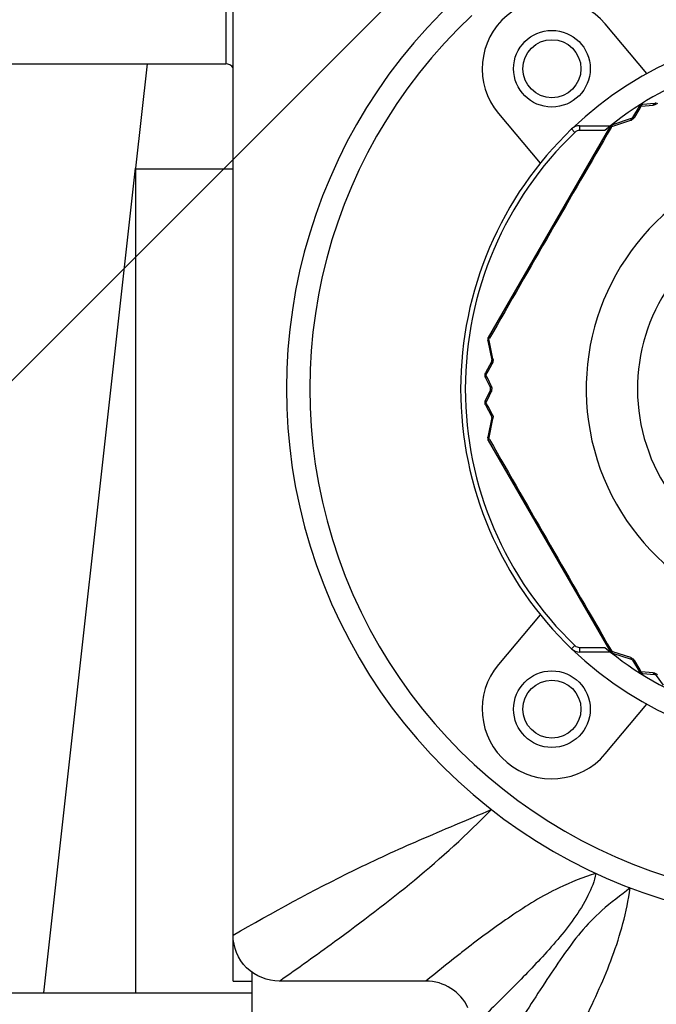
# Model space of a CAD drawing. Header units: millimetres. Extents: x 28 to 5852, y 59 to 4130.
# Tile 6 of 29: x 1663 to 1690, y 1301 to 1344. Entities that reach past the tile are written whole.
import ezdxf

# ---------------------------------------------------------------- set-up
doc = ezdxf.new("R2010")
doc.units = ezdxf.units.MM
for name, color, linetype in [('CABLE_PBL153', 7, 'Continuous'), ('COVER_J_ABL150', 7, 'Continuous'), ('COVER_J_PBL151', 7, 'Continuous'), ('FLANGE_B_PBL149', 7, 'Continuous'), ('new_view_15_VBL148', 7, 'Continuous'), ('PLATE_J_PBL152', 7, 'Continuous')]:
    doc.layers.add(name, color=color, linetype=linetype)

# ---------------------------------------------------------------- blocks, each defined once
blk = doc.blocks.new('FLANGE_B_PBL149', base_point=(688.76, 844.995))
at = {"layer": 'FLANGE_B_PBL149', "color": 2}
for p, q in [((663.143, 886.495), (663.143, 849.995)), ((659.76, 849.995), (659.26, 845.496))]:
    blk.add_line(p, q, dxfattribs=at)
at = {"layer": 'FLANGE_B_PBL149', "color": 7}
for p, q in [((630.76, 849.995), (663.143, 849.995)), ((655.31, 809.995), (659.26, 845.496)), ((659.26, 845.496), (659.26, 809.995)), ((659.26, 845.474), (663.46, 845.474)), ((615.26, 809.995), (664.26, 809.995))]:
    blk.add_line(p, q, dxfattribs=at)
blk.add_open_spline([(663.467, 849.826), (663.386, 849.917), (663.265, 849.995), (663.143, 849.995)], degree=3, dxfattribs=at)
blk = doc.blocks.new('COVER_J_PBL151', base_point=(688.76, 844.495))
at = {"layer": 'COVER_J_PBL151', "color": 7}
for p, q in [((663.46, 812.473), (663.46, 871.498)), ((681.283, 849.572), (679.488, 851.712)), ((674.891, 847.855), (676.687, 845.716)), ((676.687, 826.274), (674.891, 824.134)), ((679.488, 820.278), (681.283, 822.417)), ((671.766, 810.495), (665.452, 810.495))]:
    blk.add_line(p, q, dxfattribs=at)
at = {"layer": 'COVER_J_PBL151', "color": 2}
blk.add_line((673.593, 811.951), (673.588, 811.947), dxfattribs=at)
blk.add_line((673.593, 811.951), (673.588, 811.947), dxfattribs=at)
at = {"layer": 'COVER_J_PBL151', "color": 7}
for centre in [(677.19, 849.784), (677.19, 822.206)]:
    blk.add_circle(centre, 1.65, dxfattribs=at)
for centre, radius, start, end in [((688.76, 835.995), 23, 133.0296, 46.9704), ((677.19, 849.784), 3, 40, 220), ((688.76, 835.995), 15.5, 46.2398, 133.7201), ((688.76, 835.995), 15.5, 226.2343, 313.7201), ((677.19, 822.206), 3, 140, 320), ((671.768, 808.502), 1.992, 25.0013, 90.0521)]:
    blk.add_arc(centre, radius, start, end, dxfattribs=at)
at = {"layer": 'COVER_J_PBL151', "color": 2}
blk.add_arc((688.76, 835.995), 22, 133.0296, 46.9703, dxfattribs=at)
at = {"layer": 'COVER_J_PBL151', "color": 7}
for points, knots in [([(663.46, 812.473), (665.17, 813.457), (667.804, 814.9), (671.557, 816.62), (673.549, 817.44), (674.586, 817.881)], [0, 0, 0, 0, 0.478034, 0.726898, 1, 1, 1, 1]), ([(665.452, 810.495), (664.945, 810.495), (663.886, 810.909), (663.46, 811.967), (663.46, 812.473)], [0, 0, 0, 0, 0.500174, 1, 1, 1, 1])]:
    blk.add_open_spline(points, degree=3, knots=knots, dxfattribs=at)
at = {"layer": 'COVER_J_PBL151', "color": 2}
for points, knots in [([(665.452, 810.495), (666.25, 811.056), (668.221, 812.463), (671.351, 814.827), (673.538, 816.811), (674.586, 817.881)], [0, 0, 0, 0, 0.248738, 0.617965, 1, 1, 1, 1]), ([(679.081, 815.131), (678.54, 814.964), (677.262, 814.462), (675.446, 813.341), (674.194, 812.413), (673.593, 811.951)], [0, 0, 0, 0, 0.266287, 0.643101, 1, 1, 1, 1]), ([(679.081, 815.131), (679.026, 814.798), (678.744, 814.116), (677.961, 812.859), (676.732, 811.462), (675.238, 809.934), (674.247, 808.97), (673.76, 808.502)], [0, 0, 0, 0, 0.11756, 0.253149, 0.517248, 0.764195, 1, 1, 1, 1]), ([(680.564, 814.504), (680.149, 814.189), (679.378, 813.621), (678.407, 812.612), (677.627, 811.537), (676.868, 810.405), (676.104, 809.22), (675.065, 807.578), (674.284, 806.329), (673.76, 805.489)], [0, 0, 0, 0, 0.137526, 0.252068, 0.367282, 0.487385, 0.611618, 0.738986, 1, 1, 1, 1]), ([(675.738, 803.495), (676.238, 804.377), (677.22, 806.137), (678.389, 808.362), (679.24, 810.165), (679.812, 811.543), (680.282, 812.987), (680.481, 813.99), (680.564, 814.504)], [0, 0, 0, 0, 0.251694, 0.500474, 0.623736, 0.746622, 0.870612, 1, 1, 1, 1]), ([(673.588, 811.947), (673.432, 811.827), (672.819, 811.35), (672.214, 810.863), (671.766, 810.495)], [0, 0, 0, 0, 0.253291, 1, 1, 1, 1])]:
    blk.add_open_spline(points, degree=3, knots=knots, dxfattribs=at)
blk = doc.blocks.new('PLATE_J_PBL152', base_point=(688.76, 844.495))
at = {"layer": 'PLATE_J_PBL152', "color": 7}
for p, q in [((663.46, 810.495), (663.46, 812.473)), ((663.46, 810.495), (664.26, 810.495)), ((664.26, 810.495), (664.26, 805.495))]:
    blk.add_line(p, q, dxfattribs=at)
at = {"layer": 'PLATE_J_PBL152', "color": 2}
blk.add_line((664.26, 810.907), (664.26, 810.495), dxfattribs=at)
at = {"layer": 'PLATE_J_PBL152', "color": 7}
for centre in [(677.19, 849.784), (677.19, 822.206)]:
    blk.add_circle(centre, 1.25, dxfattribs=at)
blk = doc.blocks.new('CABLE_PBL153', base_point=(688.76, 835.495))
at = {"layer": 'CABLE_PBL153', "color": 7}
for p, q in [((680.943, 848.152), (680.665, 847.681)), ((681.612, 848.289), (681.1, 848.249)), ((680.61, 847.637), (679.797, 847.368)), ((679.686, 847.278), (674.451, 838.211)), ((678.384, 847.327), (679.714, 847.327)), ((674.428, 838.07), (674.603, 837.232)), ((674.592, 837.162), (674.323, 836.685)), ((674.317, 836.501), (674.539, 836.038)), ((674.539, 835.952), (674.317, 835.489)), ((674.323, 835.304), (674.592, 834.828)), ((674.603, 834.758), (674.428, 833.919)), ((674.451, 833.778), (679.686, 824.711)), ((679.714, 824.662), (678.384, 824.662)), ((679.797, 824.621), (680.61, 824.353)), ((680.665, 824.309), (680.943, 823.838)), ((681.1, 823.74), (681.612, 823.701)), ((681.687, 823.658), (681.977, 823.234))]:
    blk.add_line(p, q, dxfattribs=at)
at = {"layer": 'CABLE_PBL153', "color": 2}
for p, q in [((680.754, 847.7), (680.943, 848.017)), ((680.943, 848.017), (681.037, 848.174)), ((681.037, 848.174), (681.208, 848.188)), ((681.208, 848.188), (681.552, 848.216)), ((678.038, 847.188), (678.177, 847.044)), ((678.384, 847.327), (678.384, 847.127)), ((679.737, 847.328), (679.733, 847.333)), ((679.741, 847.248), (679.768, 847.294)), ((679.768, 847.294), (679.816, 847.31)), ((679.816, 847.31), (680.588, 847.567)), ((679.469, 847.127), (678.384, 847.127)), ((674.479, 838.133), (674.505, 838.179)), ((674.489, 838.083), (674.479, 838.133)), ((674.652, 837.286), (674.489, 838.083)), ((674.44, 836.753), (674.62, 837.075)), ((674.351, 836.593), (674.44, 836.753)), ((674.424, 836.438), (674.351, 836.593)), ((674.572, 836.126), (674.424, 836.438)), ((674.424, 835.552), (674.572, 835.864)), ((674.351, 835.396), (674.424, 835.552)), ((674.44, 835.236), (674.351, 835.396)), ((674.62, 834.915), (674.44, 835.236)), ((674.489, 833.907), (674.652, 834.704)), ((674.479, 833.857), (674.489, 833.907)), ((674.505, 833.811), (674.479, 833.857)), ((678.038, 824.801), (678.177, 824.946)), ((678.384, 824.862), (679.469, 824.862)), ((678.384, 824.862), (678.384, 824.662)), ((679.768, 824.696), (679.741, 824.742)), ((679.816, 824.68), (679.768, 824.696)), ((680.588, 824.423), (679.816, 824.68)), ((679.737, 824.661), (679.733, 824.657)), ((680.943, 823.973), (680.754, 824.289)), ((681.037, 823.815), (680.943, 823.973)), ((681.208, 823.801), (681.037, 823.815)), ((681.553, 823.774), (681.208, 823.801))]:
    blk.add_line(p, q, dxfattribs=at)
at = {"layer": 'CABLE_PBL153', "color": 7}
for centre, radius, start, end in [((688.76, 835.995), 14.5, 90.079, 129.8465), ((681.116, 848.05), 0.2, 94.3915, 149.4213), ((681.604, 848.388), 0.1, 274.3915, 325.6085), ((680.579, 847.732), 0.1, 288.2393, 329.5221), ((688.76, 835.995), 15.5, 133.7659, 226.2341), ((678.384, 846.827), 0.5, 90, 133.7659), ((679.859, 847.178), 0.2, 108.1987, 150), ((674.624, 838.111), 0.2, 150, 191.8038), ((674.505, 837.211), 0.1, 330.476, 11.7604), ((674.498, 836.587), 0.2, 150.5787, 205.6081), ((674.449, 835.995), 0.1, 334.3915, 25.6092), ((674.498, 835.402), 0.2, 154.3915, 209.4217), ((674.505, 834.778), 0.1, 348.2393, 29.5236), ((674.624, 833.878), 0.2, 168.2393, 210), ((678.384, 825.162), 0.5, 226.2341, 270), ((688.76, 835.995), 14.5, 230.1535, 269.921), ((679.859, 824.811), 0.2, 210, 251.7612), ((680.579, 824.258), 0.1, 30.478, 71.7604), ((681.116, 823.94), 0.2, 210.5787, 265.6081), ((681.604, 823.601), 0.1, 34.3915, 85.6093)]:
    blk.add_arc(centre, radius, start, end, dxfattribs=at)
at = {"layer": 'CABLE_PBL153', "color": 2}
for centre, radius, start, end in [((680.489, 847.859), 0.309, 288.6176, 297.856), ((680.487, 847.865), 0.315, 297.7972, 301.6066), ((1891.303, 141.706), 1402.024, 149.78603, 150.213969), ((688.76, 835.995), 15.3, 133.7659, 226.2341), ((678.384, 846.827), 0.3, 90, 133.7659), ((688.76, 835.995), 10.093, 120.3519, 59.6481), ((688.76, 835.995), 7.885, 130.2986, 49.7013), ((674.616, 838.08), 0.192, 157.2016, 161.3395), ((674.351, 837.224), 0.308, 344.6699, 358.3604), ((674.304, 835.993), 0.298, 351.934, 0.3244), ((674.349, 834.765), 0.309, 348.6174, 357.8561), ((674.343, 834.765), 0.315, 357.7972, 1.6066), ((674.648, 833.725), 0.214, 145.872, 147.3551), ((674.672, 833.709), 0.243, 142.5793, 145.8345), ((1891.623, 1530.468), 1402.394, 209.786088, 210.213912), ((678.384, 825.162), 0.3, 226.2341, 270), ((679.882, 824.788), 0.192, 217.2026, 221.3405)]:
    blk.add_arc(centre, radius, start, end, dxfattribs=at)
for points, knots in [([(680.951, 848.161), (680.95, 848.16), (680.947, 848.157), (680.944, 848.153), (680.943, 848.152)], [0, 0, 0, 0, 0.509524, 1, 1, 1, 1]), ([(680.995, 848.176), (680.992, 848.176), (680.986, 848.176), (680.98, 848.174), (680.977, 848.174)], [0, 0, 0, 0, 0.51559, 1, 1, 1, 1]), ([(681, 848.202), (681.002, 848.204), (681.006, 848.208), (681.011, 848.212), (681.013, 848.213)], [0, 0, 0, 0, 0.491279, 1, 1, 1, 1]), ([(681.013, 848.213), (681.012, 848.215), (681.012, 848.217), (681.009, 848.219), (681.01, 848.22)], [0, 0, 0, 0, 0.752927, 1, 1, 1, 1]), ([(681.03, 848.22), (681.027, 848.219), (681.021, 848.217), (681.016, 848.215), (681.013, 848.213)], [0, 0, 0, 0, 0.491266, 1, 1, 1, 1]), ([(681.045, 848.225), (681.043, 848.224), (681.037, 848.223), (681.032, 848.221), (681.03, 848.22)], [0, 0, 0, 0, 0.498401, 1, 1, 1, 1]), ([(681.064, 848.228), (681.061, 848.228), (681.054, 848.227), (681.048, 848.225), (681.045, 848.225)], [0, 0, 0, 0, 0.545117, 1, 1, 1, 1]), ([(681.553, 848.216), (681.555, 848.226), (681.566, 848.255), (681.59, 848.287), (681.612, 848.289)], [0, 0, 0, 0, 0.325618, 1, 1, 1, 1]), ([(680.61, 847.637), (680.606, 847.635), (680.586, 847.618), (680.587, 847.588), (680.588, 847.567)], [0, 0, 0, 0, 0.163107, 1, 1, 1, 1]), ([(680.665, 847.681), (680.668, 847.686), (680.692, 847.708), (680.729, 847.705), (680.754, 847.7)], [0, 0, 0, 0, 0.187832, 1, 1, 1, 1]), ([(679.714, 847.294), (679.717, 847.294), (679.722, 847.295), (679.728, 847.295), (679.73, 847.295)], [0, 0, 0, 0, 0.479473, 1, 1, 1, 1]), ([(679.729, 847.317), (679.73, 847.319), (679.733, 847.322), (679.736, 847.325), (679.738, 847.326)], [0, 0, 0, 0, 0.50141, 1, 1, 1, 1]), ([(679.73, 847.295), (679.733, 847.295), (679.739, 847.296), (679.745, 847.295), (679.748, 847.295)], [0, 0, 0, 0, 0.48297, 1, 1, 1, 1]), ([(679.75, 847.335), (679.748, 847.334), (679.744, 847.331), (679.741, 847.328), (679.739, 847.327)], [0, 0, 0, 0, 0.503146, 1, 1, 1, 1]), ([(679.748, 847.295), (679.751, 847.295), (679.758, 847.295), (679.764, 847.294), (679.768, 847.294)], [0, 0, 0, 0, 0.485802, 1, 1, 1, 1]), ([(679.772, 847.33), (679.772, 847.333), (679.773, 847.338), (679.775, 847.342), (679.776, 847.345)], [0, 0, 0, 0, 0.519769, 1, 1, 1, 1]), ([(679.788, 847.364), (679.79, 847.365), (679.792, 847.367), (679.795, 847.368), (679.797, 847.368)], [0, 0, 0, 0, 0.513144, 1, 1, 1, 1]), ([(674.433, 838.142), (674.432, 838.142), (674.43, 838.142), (674.427, 838.143), (674.427, 838.143)], [0, 0, 0, 0, 0.743569, 1, 1, 1, 1]), ([(674.436, 838.113), (674.436, 838.111), (674.438, 838.107), (674.44, 838.103), (674.441, 838.101)], [0, 0, 0, 0, 0.483327, 1, 1, 1, 1]), ([(674.448, 838.203), (674.448, 838.204), (674.449, 838.207), (674.45, 838.21), (674.451, 838.211)], [0, 0, 0, 0, 0.515646, 1, 1, 1, 1]), ([(674.458, 838.164), (674.457, 838.167), (674.455, 838.172), (674.453, 838.177), (674.452, 838.179)], [0, 0, 0, 0, 0.520498, 1, 1, 1, 1]), ([(674.462, 838.122), (674.465, 838.124), (674.47, 838.128), (674.476, 838.131), (674.479, 838.133)], [0, 0, 0, 0, 0.488724, 1, 1, 1, 1]), ([(674.592, 837.162), (674.589, 837.157), (674.582, 837.125), (674.603, 837.095), (674.62, 837.075)], [0, 0, 0, 0, 0.187831, 1, 1, 1, 1]), ([(674.652, 837.286), (674.644, 837.282), (674.624, 837.27), (674.6, 837.247), (674.603, 837.232)], [0, 0, 0, 0, 0.354576, 1, 1, 1, 1]), ([(674.305, 836.594), (674.303, 836.594), (674.301, 836.593), (674.298, 836.594), (674.298, 836.594)], [0, 0, 0, 0, 0.755903, 1, 1, 1, 1]), ([(674.308, 836.611), (674.308, 836.609), (674.306, 836.603), (674.305, 836.597), (674.305, 836.594)], [0, 0, 0, 0, 0.491242, 1, 1, 1, 1]), ([(674.313, 836.627), (674.312, 836.625), (674.311, 836.619), (674.309, 836.614), (674.308, 836.611)], [0, 0, 0, 0, 0.498239, 1, 1, 1, 1]), ([(674.311, 836.561), (674.312, 836.558), (674.314, 836.552), (674.316, 836.546), (674.317, 836.543)], [0, 0, 0, 0, 0.455134, 1, 1, 1, 1]), ([(674.321, 836.645), (674.32, 836.642), (674.317, 836.636), (674.314, 836.63), (674.313, 836.627)], [0, 0, 0, 0, 0.544972, 1, 1, 1, 1]), ([(674.317, 836.543), (674.318, 836.545), (674.321, 836.551), (674.323, 836.556), (674.325, 836.559)], [0, 0, 0, 0, 0.485015, 1, 1, 1, 1]), ([(674.328, 836.628), (674.326, 836.631), (674.324, 836.637), (674.322, 836.642), (674.321, 836.645)], [0, 0, 0, 0, 0.515424, 1, 1, 1, 1]), ([(674.325, 836.559), (674.327, 836.562), (674.33, 836.568), (674.334, 836.573), (674.336, 836.576)], [0, 0, 0, 0, 0.487947, 1, 1, 1, 1]), ([(674.572, 836.126), (674.565, 836.118), (674.545, 836.095), (674.53, 836.058), (674.539, 836.038)], [0, 0, 0, 0, 0.32557, 1, 1, 1, 1]), ([(674.539, 835.952), (674.536, 835.946), (674.531, 835.913), (674.554, 835.883), (674.572, 835.864)], [0, 0, 0, 0, 0.190105, 1, 1, 1, 1]), ([(674.305, 835.395), (674.303, 835.395), (674.301, 835.396), (674.298, 835.395), (674.298, 835.396)], [0, 0, 0, 0, 0.755904, 1, 1, 1, 1]), ([(674.307, 835.413), (674.307, 835.41), (674.306, 835.404), (674.305, 835.398), (674.305, 835.395)], [0, 0, 0, 0, 0.491234, 1, 1, 1, 1]), ([(674.311, 835.429), (674.31, 835.426), (674.309, 835.421), (674.308, 835.415), (674.307, 835.413)], [0, 0, 0, 0, 0.498316, 1, 1, 1, 1]), ([(674.317, 835.447), (674.316, 835.444), (674.314, 835.438), (674.312, 835.431), (674.311, 835.429)], [0, 0, 0, 0, 0.545054, 1, 1, 1, 1]), ([(674.313, 835.362), (674.314, 835.359), (674.317, 835.354), (674.32, 835.348), (674.321, 835.345)], [0, 0, 0, 0, 0.455226, 1, 1, 1, 1]), ([(674.317, 835.447), (674.317, 835.449), (674.315, 835.454), (674.314, 835.46), (674.314, 835.462)], [0, 0, 0, 0, 0.516445, 1, 1, 1, 1]), ([(674.325, 835.43), (674.323, 835.433), (674.321, 835.438), (674.318, 835.444), (674.317, 835.447)], [0, 0, 0, 0, 0.514985, 1, 1, 1, 1]), ([(674.321, 835.345), (674.322, 835.347), (674.324, 835.353), (674.326, 835.358), (674.328, 835.361)], [0, 0, 0, 0, 0.484581, 1, 1, 1, 1]), ([(674.328, 835.361), (674.329, 835.364), (674.332, 835.37), (674.336, 835.375), (674.337, 835.378)], [0, 0, 0, 0, 0.487629, 1, 1, 1, 1]), ([(674.62, 834.915), (674.613, 834.907), (674.595, 834.883), (674.582, 834.846), (674.592, 834.827)], [0, 0, 0, 0, 0.328155, 1, 1, 1, 1]), ([(674.603, 834.758), (674.601, 834.749), (674.61, 834.734), (674.62, 834.726), (674.623, 834.723)], [0, 0, 0, 0, 0.668244, 1, 1, 1, 1]), ([(674.433, 833.848), (674.432, 833.847), (674.43, 833.848), (674.427, 833.846), (674.427, 833.847)], [0, 0, 0, 0, 0.743637, 1, 1, 1, 1]), ([(674.428, 833.91), (674.428, 833.911), (674.428, 833.915), (674.428, 833.918), (674.428, 833.919)], [0, 0, 0, 0, 0.513144, 1, 1, 1, 1]), ([(674.432, 833.9), (674.431, 833.902), (674.429, 833.905), (674.429, 833.908), (674.428, 833.91)], [0, 0, 0, 0, 0.521382, 1, 1, 1, 1]), ([(674.439, 833.889), (674.437, 833.891), (674.435, 833.894), (674.433, 833.898), (674.432, 833.9)], [0, 0, 0, 0, 0.522578, 1, 1, 1, 1]), ([(674.434, 833.862), (674.434, 833.859), (674.434, 833.855), (674.435, 833.851), (674.436, 833.849)], [0, 0, 0, 0, 0.50316, 1, 1, 1, 1]), ([(674.438, 833.835), (674.438, 833.837), (674.437, 833.841), (674.436, 833.845), (674.436, 833.847)], [0, 0, 0, 0, 0.501303, 1, 1, 1, 1]), ([(674.449, 833.879), (674.447, 833.88), (674.443, 833.884), (674.44, 833.888), (674.439, 833.889)], [0, 0, 0, 0, 0.519773, 1, 1, 1, 1]), ([(674.452, 833.811), (674.453, 833.813), (674.455, 833.818), (674.457, 833.823), (674.458, 833.825)], [0, 0, 0, 0, 0.47945, 1, 1, 1, 1]), ([(674.458, 833.825), (674.46, 833.828), (674.463, 833.833), (674.466, 833.838), (674.467, 833.841)], [0, 0, 0, 0, 0.482968, 1, 1, 1, 1]), ([(679.692, 824.705), (679.691, 824.706), (679.688, 824.707), (679.687, 824.71), (679.686, 824.711)], [0, 0, 0, 0, 0.515603, 1, 1, 1, 1]), ([(679.73, 824.694), (679.728, 824.694), (679.722, 824.695), (679.717, 824.696), (679.714, 824.696)], [0, 0, 0, 0, 0.520498, 1, 1, 1, 1]), ([(679.769, 824.676), (679.768, 824.679), (679.768, 824.686), (679.768, 824.693), (679.768, 824.696)], [0, 0, 0, 0, 0.48873, 1, 1, 1, 1]), ([(679.761, 824.65), (679.764, 824.649), (679.769, 824.648), (679.774, 824.648), (679.776, 824.648)], [0, 0, 0, 0, 0.482102, 1, 1, 1, 1]), ([(680.588, 824.423), (680.588, 824.414), (680.588, 824.391), (680.595, 824.358), (680.61, 824.353)], [0, 0, 0, 0, 0.354575, 1, 1, 1, 1]), ([(680.665, 824.309), (680.668, 824.304), (680.692, 824.281), (680.729, 824.285), (680.754, 824.289)], [0, 0, 0, 0, 0.18783, 1, 1, 1, 1]), ([(680.951, 823.828), (680.95, 823.83), (680.947, 823.833), (680.944, 823.836), (680.943, 823.838)], [0, 0, 0, 0, 0.509037, 1, 1, 1, 1]), ([(680.995, 823.813), (680.992, 823.813), (680.986, 823.814), (680.98, 823.815), (680.977, 823.816)], [0, 0, 0, 0, 0.515424, 1, 1, 1, 1]), ([(681, 823.788), (681.002, 823.786), (681.006, 823.782), (681.011, 823.778), (681.013, 823.776)], [0, 0, 0, 0, 0.491242, 1, 1, 1, 1]), ([(681.013, 823.776), (681.012, 823.774), (681.012, 823.773), (681.009, 823.77), (681.01, 823.77)], [0, 0, 0, 0, 0.755902, 1, 1, 1, 1]), ([(681.045, 823.765), (681.048, 823.764), (681.054, 823.763), (681.061, 823.762), (681.064, 823.761)], [0, 0, 0, 0, 0.455134, 1, 1, 1, 1]), ([(681.552, 823.774), (681.555, 823.763), (681.566, 823.734), (681.59, 823.703), (681.612, 823.701)], [0, 0, 0, 0, 0.325568, 1, 1, 1, 1])]:
    blk.add_open_spline(points, degree=3, knots=knots, dxfattribs=at)
for points in [[(680.977, 848.174), (680.968, 848.171), (680.959, 848.168), (680.951, 848.161)], [(680.977, 848.174), (680.984, 848.184), (680.991, 848.193), (681, 848.202)], [(681.037, 848.174), (681.023, 848.176), (681.009, 848.177), (680.995, 848.176)], [(681.045, 848.195), (681.042, 848.188), (681.039, 848.181), (681.037, 848.174)], [(681.064, 848.228), (681.056, 848.218), (681.05, 848.207), (681.045, 848.195)], [(681.1, 848.249), (681.086, 848.248), (681.073, 848.239), (681.064, 848.228)], [(681.618, 848.228), (681.597, 848.222), (681.575, 848.218), (681.552, 848.216)], [(681.732, 848.293), (681.699, 848.264), (681.66, 848.241), (681.618, 848.228)], [(680.754, 847.7), (680.729, 847.659), (680.693, 847.622), (680.652, 847.597)], [(679.686, 847.278), (679.691, 847.288), (679.704, 847.292), (679.714, 847.294)], [(679.714, 847.294), (679.718, 847.302), (679.722, 847.311), (679.729, 847.317)], [(679.776, 847.345), (679.767, 847.342), (679.758, 847.339), (679.75, 847.335)], [(679.768, 847.294), (679.768, 847.306), (679.769, 847.318), (679.772, 847.33)], [(679.776, 847.345), (679.779, 847.352), (679.783, 847.359), (679.788, 847.364)], [(674.428, 838.07), (674.426, 838.081), (674.432, 838.092), (674.439, 838.1)], [(674.433, 838.142), (674.434, 838.132), (674.433, 838.123), (674.436, 838.113)], [(674.451, 838.179), (674.447, 838.171), (674.442, 838.163), (674.438, 838.155)], [(674.439, 838.1), (674.445, 838.108), (674.454, 838.116), (674.462, 838.122)], [(674.452, 838.179), (674.449, 838.187), (674.447, 838.195), (674.448, 838.203)], [(674.479, 838.133), (674.471, 838.143), (674.464, 838.153), (674.458, 838.164)], [(674.647, 837.143), (674.641, 837.119), (674.631, 837.096), (674.62, 837.075)], [(674.652, 837.286), (674.657, 837.263), (674.659, 837.239), (674.658, 837.216)], [(674.305, 836.594), (674.306, 836.583), (674.308, 836.571), (674.311, 836.561)], [(674.321, 836.645), (674.317, 836.658), (674.317, 836.674), (674.323, 836.685)], [(674.351, 836.593), (674.342, 836.604), (674.334, 836.616), (674.328, 836.628)], [(674.336, 836.576), (674.341, 836.582), (674.345, 836.588), (674.351, 836.593)], [(674.317, 836.501), (674.311, 836.513), (674.313, 836.53), (674.317, 836.543)], [(674.572, 836.126), (674.585, 836.098), (674.595, 836.068), (674.599, 836.037)], [(674.589, 835.908), (674.585, 835.893), (674.579, 835.878), (674.572, 835.864)], [(674.599, 835.951), (674.597, 835.937), (674.594, 835.922), (674.589, 835.908)], [(674.599, 836.037), (674.601, 836.023), (674.602, 836.009), (674.602, 835.995)], [(674.305, 835.395), (674.307, 835.384), (674.309, 835.373), (674.313, 835.362)], [(674.314, 835.462), (674.312, 835.471), (674.313, 835.481), (674.317, 835.489)], [(674.323, 835.304), (674.317, 835.316), (674.317, 835.332), (674.321, 835.345)], [(674.351, 835.396), (674.341, 835.407), (674.332, 835.418), (674.325, 835.43)], [(674.337, 835.378), (674.341, 835.384), (674.346, 835.39), (674.351, 835.396)], [(674.62, 834.915), (674.643, 834.872), (674.657, 834.823), (674.658, 834.774)], [(674.623, 834.723), (674.632, 834.715), (674.642, 834.709), (674.652, 834.704)], [(674.439, 833.889), (674.436, 833.88), (674.434, 833.871), (674.434, 833.862)], [(674.451, 833.81), (674.447, 833.818), (674.441, 833.826), (674.438, 833.835)], [(674.451, 833.778), (674.446, 833.788), (674.448, 833.8), (674.452, 833.811)], [(674.479, 833.857), (674.468, 833.863), (674.458, 833.87), (674.449, 833.879)], [(679.714, 824.696), (679.706, 824.697), (679.698, 824.7), (679.692, 824.705)], [(679.714, 824.696), (679.718, 824.687), (679.723, 824.679), (679.728, 824.672)], [(679.768, 824.696), (679.755, 824.694), (679.743, 824.694), (679.73, 824.694)], [(679.776, 824.645), (679.772, 824.655), (679.77, 824.666), (679.769, 824.676)], [(679.737, 824.661), (679.745, 824.657), (679.753, 824.652), (679.761, 824.65)], [(679.797, 824.621), (679.787, 824.624), (679.78, 824.635), (679.776, 824.645)], [(680.588, 824.423), (680.61, 824.415), (680.632, 824.405), (680.652, 824.393)], [(680.652, 824.393), (680.674, 824.38), (680.694, 824.363), (680.712, 824.345)], [(680.712, 824.345), (680.728, 824.328), (680.742, 824.309), (680.754, 824.289)], [(680.977, 823.816), (680.968, 823.818), (680.959, 823.822), (680.951, 823.828)], [(680.977, 823.816), (680.984, 823.806), (680.992, 823.796), (681, 823.788)], [(681.037, 823.815), (681.023, 823.813), (681.009, 823.812), (680.995, 823.813)], [(681.013, 823.776), (681.024, 823.771), (681.034, 823.767), (681.045, 823.765)], [(681.044, 823.794), (681.042, 823.801), (681.039, 823.808), (681.037, 823.815)], [(681.064, 823.761), (681.056, 823.771), (681.05, 823.782), (681.044, 823.794)], [(681.1, 823.74), (681.086, 823.741), (681.073, 823.751), (681.064, 823.761)], [(681.553, 823.774), (681.619, 823.767), (681.687, 823.738), (681.736, 823.693)]]:
    blk.add_open_spline(points, degree=3, dxfattribs=at)
blk = doc.blocks.new('COVER_J_ABL150', base_point=(688.76, 844.495))
at = {"layer": 'CABLE_PBL153'}
blk.add_blockref('CABLE_PBL153', (688.76, 835.495), dxfattribs=at)
at = {"layer": 'COVER_J_PBL151'}
blk.add_blockref('COVER_J_PBL151', (688.76, 844.495), dxfattribs=at)
at = {"layer": 'PLATE_J_PBL152'}
blk.add_blockref('PLATE_J_PBL152', (688.76, 844.495), dxfattribs=at)
blk = doc.blocks.new('NEW_VIEW_15_VBL148', base_point=(653.766, 1237.995))
at = {"layer": 'COVER_J_ABL150'}
blk.add_blockref('COVER_J_ABL150', (688.76, 844.495), dxfattribs=at)
at = {"layer": 'FLANGE_B_PBL149'}
blk.add_blockref('FLANGE_B_PBL149', (688.76, 844.995), dxfattribs=at)

msp = doc.modelspace()

# ---------------------------------------------------------------- hatches: boundary and pattern name
at = {"ltscale": 1000, "true_color": 0xed4b40}
h = msp.add_hatch(dxfattribs=at)
h.set_pattern_fill('ANSI31', color=13, scale=20)
h.set_pattern_definition([(45, (-9777.99, -2389.29), (-44.90128, 44.90128), [])])
edge = h.paths.add_edge_path()
edge.add_arc((1697.5, 1439.992), 725, 82.071858, 97.928142)
edge.add_line((1597.5, 2158.063), (1597.5, 721.922))
edge.add_arc((1697.5, 1439.992), 725, 262.071858, 277.928142)
edge.add_line((1797.5, 721.922), (1797.5, 2158.063))

# ---------------------------------------------------------------- block references
at = {"layer": 'new_view_15_VBL148'}
msp.add_blockref('NEW_VIEW_15_VBL148', (1662.507, 1729.992), dxfattribs=at)

doc.saveas('drawing.dxf')
